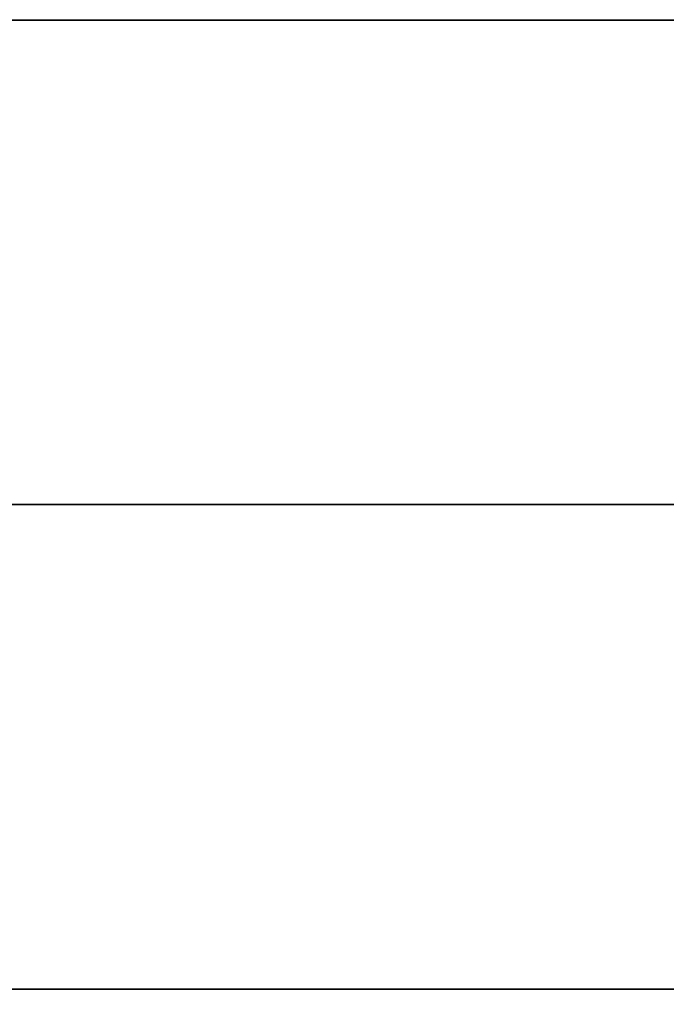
# Model space of a CAD drawing. Extents: x -3378 to 3007, y -425 to 173.
# Tile 121 of 256: x -1882.73 to -1880.73, y 72.45 to 75.5. Entities that reach past the tile are written whole.
import ezdxf

# ---------------------------------------------------------------- set-up
doc = ezdxf.new("R2010")
doc.units = 0
doc.layers.add('PREDEFINITO', color=7, linetype='CONTINUOUS')

msp = doc.modelspace()

# ---------------------------------------------------------------- linework, layer by layer
at = {"layer": 'PREDEFINITO'}
for p, q in [((-1869.7252, 75.501, 2348.5415), (-1884.65, 75.501, 2348.5415)), ((-1869.7252, 75.501, 2572.0831), (-1884.65, 75.501, 2572.0831)), ((-1869.7252, 75.501, 2795.6246), (-1884.65, 75.501, 2795.6246)), ((-1884.65, 75.501, 2125), (-1869.7252, 75.501, 2125)), ((-1884.65, 75.501, 3019.1661), (-1869.7252, 75.501, 3019.1661)), ((-1873.2252, 74.001, 3155), (-1884.7252, 74.001, 3155)), ((-1880.7252, 74.001, 3175), (-1884.7252, 74.001, 3175)), ((-1873.2252, 74.001, 1255), (-1884.7252, 74.001, 1255)), ((-1880.7252, 74.001, 1235), (-1884.7252, 74.001, 1235)), ((-1884.7252, 74.001, 1255), (-1854.7252, 74.001, 1255)), ((-1884.7252, 74.001, 3155), (-1854.7252, 74.001, 3155)), ((-1884.7252, 74.001, 2123.5), (-1869.7252, 74.001, 2123.5)), ((-1884.7252, 74.001, 2126.5), (-1869.7252, 74.001, 2126.5)), ((-1869.7252, 74.001, 2347.0415), (-1884.7252, 74.001, 2347.0415)), ((-1869.7252, 74.001, 2350.0415), (-1884.7252, 74.001, 2350.0415)), ((-1869.7252, 74.001, 2570.5831), (-1884.7252, 74.001, 2570.5831)), ((-1869.7252, 74.001, 2573.5831), (-1884.7252, 74.001, 2573.5831)), ((-1869.7252, 74.001, 2797.1246), (-1884.7252, 74.001, 2797.1246)), ((-1869.7252, 74.001, 2794.1246), (-1884.7252, 74.001, 2794.1246)), ((-1884.7252, 74.001, 3020.6661), (-1869.7252, 74.001, 3020.6661)), ((-1884.7252, 74.001, 3017.6661), (-1869.7252, 74.001, 3017.6661)), ((-1884.65, 72.501, 2125), (-1869.7252, 72.501, 2125)), ((-1884.65, 72.501, 3019.1661), (-1869.7252, 72.501, 3019.1661)), ((-1869.7252, 72.501, 2348.5415), (-1884.65, 72.501, 2348.5415)), ((-1869.7252, 72.501, 2572.0831), (-1884.65, 72.501, 2572.0831)), ((-1869.7252, 72.501, 2795.6246), (-1884.65, 72.501, 2795.6246))]:
    msp.add_line(p, q, dxfattribs=at)
at = {"layer": 'PREDEFINITO', "extrusion": (1.51582e-14, 1.51582e-14, -1)}
for centre in [(1869.7252, 74.001, -3155), (1869.7252, 74.001, -3175), (1869.7252, 74.001, -3165)]:
    msp.add_circle(centre, 15, dxfattribs=at)
at = {"layer": 'PREDEFINITO', "extrusion": (-1.51582e-14, -1.51582e-14, -1)}
for centre in [(1869.7252, 74.001, -1255), (1869.7252, 74.001, -1235), (1869.7252, 74.001, -1245)]:
    msp.add_circle(centre, 15, dxfattribs=at)
at = {"layer": 'PREDEFINITO'}
for centre in [(-1869.7252, 74.001, 1255), (-1869.7252, 74.001, 3155), (-1869.7252, 74.001, 2205)]:
    msp.add_circle(centre, 15, dxfattribs=at)

doc.saveas('drawing.dxf')
